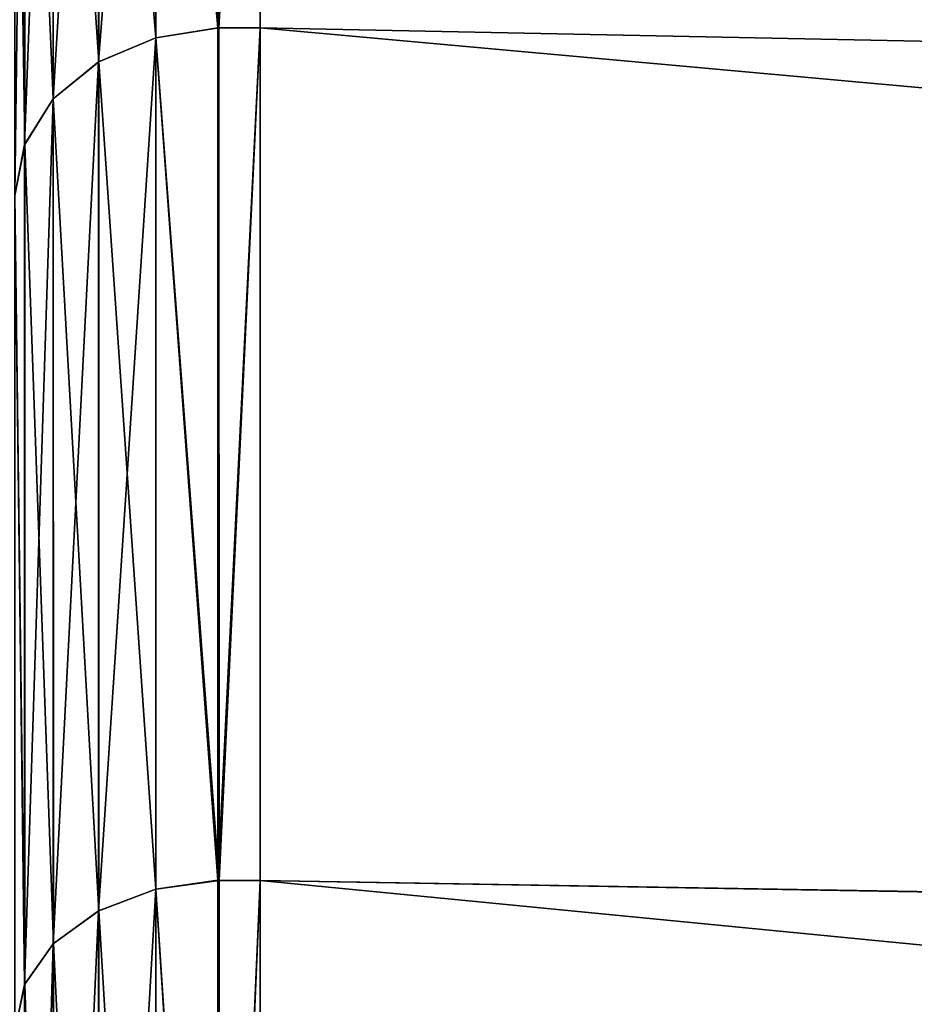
# Model space of a CAD drawing. Header units: metres. Extents: x 59 to 125, y -85 to 130.
# Tile 85 of 125: x 73.01 to 74.28, y -28.32 to -26.91. Entities that reach past the tile are written whole.
import ezdxf

# ---------------------------------------------------------------- set-up
doc = ezdxf.new("R2010")
doc.units = ezdxf.units.M
doc.layers.add('solid_20664500_510', color=7, linetype='CONTINUOUS')

msp = doc.modelspace()

# ---------------------------------------------------------------- linework, layer by layer
at = {"layer": 'solid_20664500_510'}
for points in [[(73.201103, -25.916338, 7.014264), (73.291069, -26.926235, 8.548591), (73.290825, -25.901068, 7.022989)], [(73.201225, -25.9163, -7.014037), (73.289528, -25.900898, -7.022567), (73.289528, -26.926041, -8.548209)], [(73.289528, -25.900898, -7.022567), (73.349998, -25.90114, -7.022952), (73.289528, -26.926041, -8.548209)], [(73.289528, -26.926041, -8.548209), (73.349998, -25.90114, -7.022952), (73.349998, -26.926315, -8.548543)], [(73.291069, -26.926235, 8.548591), (73.349998, -25.9011, 7.022996), (73.290825, -25.901068, 7.022989)], [(73.291069, -26.926235, 8.548591), (73.349998, -26.926271, 8.5486), (73.349998, -25.9011, 7.022996)], [(73.349998, -25.9011, 7.022996), (89.895073, -27.255362, 8.244742), (89.895073, -26.271128, 6.77175)], [(73.349998, -25.9011, 7.022996), (73.349998, -26.926271, 8.5486), (89.895073, -27.255362, 8.244742)], [(73.349998, -25.90114, -7.022952), (89.895042, -26.271076, -6.771663), (89.895035, -27.255301, -8.244666)], [(73.349998, -26.926315, -8.548543), (73.349998, -25.90114, -7.022952), (89.895035, -27.255301, -8.244666)], [(73.119514, -26.974689, 8.511334), (73.201088, -26.940226, 8.537942), (73.201103, -25.916338, 7.014264)], [(73.119514, -26.974689, 8.511334), (73.201103, -25.916338, 7.014264), (73.119522, -25.953991, 6.992404)], [(73.119652, -25.953955, -6.992182), (73.201225, -25.9163, -7.014037), (73.201241, -26.940178, -8.537722)], [(73.201103, -25.916338, 7.014264), (73.201088, -26.940226, 8.537942), (73.291069, -26.926235, 8.548591)], [(73.201241, -26.940178, -8.537722), (73.201225, -25.9163, -7.014037), (73.289528, -26.926041, -8.548209)], [(73.119522, -25.953991, 6.992404), (73.054764, -26.01174, 6.958881), (73.054749, -27.027544, 8.470531)], [(73.119514, -26.974689, 8.511334), (73.119522, -25.953991, 6.992404), (73.054749, -27.027544, 8.470531)], [(73.119652, -25.953955, -6.992182), (73.119659, -26.974644, -8.511119), (73.054886, -26.011703, -6.958662)], [(73.119652, -25.953955, -6.992182), (73.201241, -26.940178, -8.537722), (73.119659, -26.974644, -8.511119)], [(73.054764, -26.01174, 6.958881), (73.013901, -26.082952, 6.917548), (73.013885, -27.092724, 8.420218)], [(73.054749, -27.027544, 8.470531), (73.054764, -26.01174, 6.958881), (73.013885, -27.092724, 8.420218)], [(73.054886, -26.011703, -6.958662), (73.054893, -27.0275, -8.470316), (73.014023, -26.082909, -6.917328)], [(73.119659, -26.974644, -8.511119), (73.054893, -27.0275, -8.470316), (73.054886, -26.011703, -6.958662)], [(73.014023, -26.082909, -6.917328), (73.014038, -27.09267, -8.420005), (73, -26.160933, -6.871331)], [(73.013901, -26.082952, 6.917548), (73, -26.160864, 6.871291), (73, -27.165081, 8.365707)], [(73.013885, -27.092724, 8.420218), (73.013901, -26.082952, 6.917548), (73, -27.165081, 8.365707)], [(73.054893, -27.0275, -8.470316), (73.014038, -27.09267, -8.420005), (73.014023, -26.082909, -6.917328)], [(73.014038, -27.09267, -8.420005), (73, -27.165154, -8.365724), (73, -26.160933, -6.871331)], [(73.201088, -26.940226, 8.537942), (73.29129, -28.142567, 9.92662), (73.291069, -26.926235, 8.548591)], [(73.201241, -26.940178, -8.537722), (73.289528, -26.926041, -8.548209), (73.289528, -28.142355, -9.926281)], [(73.289528, -26.926041, -8.548209), (73.349998, -26.926315, -8.548543), (73.289528, -28.142355, -9.926281)], [(73.289528, -28.142355, -9.926281), (73.349998, -26.926315, -8.548543), (73.349998, -28.142653, -9.926561)], [(73.29129, -28.142567, 9.92662), (73.349998, -26.926271, 8.5486), (73.291069, -26.926235, 8.548591)], [(73.29129, -28.142567, 9.92662), (73.349998, -28.142609, 9.926631), (73.349998, -26.926271, 8.5486)], [(73.349998, -26.926271, 8.5486), (89.895065, -28.423437, 9.576663), (89.895073, -27.255362, 8.244742)], [(73.349998, -26.926271, 8.5486), (73.349998, -28.142609, 9.926631), (89.895065, -28.423437, 9.576663)], [(73.349998, -26.926315, -8.548543), (89.895035, -27.255301, -8.244666), (89.895027, -28.423372, -9.576601)], [(73.349998, -28.142653, -9.926561), (73.349998, -26.926315, -8.548543), (89.895027, -28.423372, -9.576601)], [(73.119499, -28.185715, 9.883337), (73.201073, -28.155037, 9.914233), (73.201088, -26.940226, 8.537942)], [(73.119499, -28.185715, 9.883337), (73.201088, -26.940226, 8.537942), (73.119514, -26.974689, 8.511334)], [(73.119659, -26.974644, -8.511119), (73.201241, -26.940178, -8.537722), (73.201248, -28.154982, -9.91402)], [(73.201088, -26.940226, 8.537942), (73.201073, -28.155037, 9.914233), (73.29129, -28.142567, 9.92662)], [(73.201248, -28.154982, -9.91402), (73.201241, -26.940178, -8.537722), (73.289528, -28.142355, -9.926281)], [(73.119514, -26.974689, 8.511334), (73.054749, -27.027544, 8.470531), (73.054733, -28.232763, 9.835956)], [(73.119499, -28.185715, 9.883337), (73.119514, -26.974689, 8.511334), (73.054733, -28.232763, 9.835956)], [(73.119659, -26.974644, -8.511119), (73.119675, -28.185661, -9.883127), (73.054893, -27.0275, -8.470316)], [(73.119659, -26.974644, -8.511119), (73.201248, -28.154982, -9.91402), (73.119675, -28.185661, -9.883127)], [(73.054749, -27.027544, 8.470531), (73.013885, -27.092724, 8.420218), (73.01387, -28.290785, 9.777532)], [(73.054733, -28.232763, 9.835956), (73.054749, -27.027544, 8.470531), (73.01387, -28.290785, 9.777532)], [(73.054893, -27.0275, -8.470316), (73.054909, -28.232714, -9.835748), (73.014038, -27.09267, -8.420005)], [(73.119675, -28.185661, -9.883127), (73.054909, -28.232714, -9.835748), (73.054893, -27.0275, -8.470316)], [(73.014038, -27.09267, -8.420005), (73.014046, -28.290724, -9.777327), (73, -27.165154, -8.365724)], [(73.01387, -28.290785, 9.777532), (73.013885, -27.092724, 8.420218), (73, -27.165081, 8.365707)], [(73.054909, -28.232714, -9.835748), (73.014046, -28.290724, -9.777327), (73.014038, -27.09267, -8.420005)], [(73.01387, -28.290785, 9.777532), (73, -27.165081, 8.365707), (73, -28.357355, 9.715944)], [(73.014046, -28.290724, -9.777327), (73, -28.357424, -9.715935), (73, -27.165154, -8.365724)], [(73.201073, -28.155037, 9.914233), (73.291489, -29.529064, 11.133288), (73.29129, -28.142567, 9.92662)], [(73.201248, -28.154982, -9.91402), (73.289528, -28.142355, -9.926281), (73.289536, -29.528843, -11.132992)], [(73.289528, -28.142355, -9.926281), (73.349998, -28.142653, -9.926561), (73.289536, -29.528843, -11.132992)], [(73.289536, -29.528843, -11.132992), (73.349998, -28.142653, -9.926561), (73.349998, -29.529154, -11.133219)], [(73.291489, -29.529064, 11.133288), (73.349998, -28.142609, 9.926631), (73.29129, -28.142567, 9.92662)], [(73.291489, -29.529064, 11.133288), (73.349998, -29.529114, 11.133301), (73.349998, -28.142609, 9.926631)], [(73.349998, -28.142609, 9.926631), (89.895058, -29.755367, 10.744723), (89.895065, -28.423437, 9.576663)], [(73.349998, -28.142609, 9.926631), (73.349998, -29.529114, 11.133301), (89.895058, -29.755367, 10.744723)], [(73.349998, -28.142653, -9.926561), (89.895027, -28.423372, -9.576601), (89.89502, -29.755302, -10.744676)], [(73.349998, -29.529154, -11.133219), (73.349998, -28.142653, -9.926561), (89.89502, -29.755302, -10.744676)], [(73.119484, -29.566162, 11.084726), (73.201057, -29.539801, 11.119378), (73.201073, -28.155037, 9.914233)], [(73.119484, -29.566162, 11.084726), (73.201073, -28.155037, 9.914233), (73.119499, -28.185715, 9.883337)], [(73.119675, -28.185661, -9.883127), (73.201248, -28.154982, -9.91402), (73.201256, -29.53974, -11.119172)], [(73.201073, -28.155037, 9.914233), (73.201057, -29.539801, 11.119378), (73.291489, -29.529064, 11.133288)], [(73.201256, -29.53974, -11.119172), (73.201248, -28.154982, -9.91402), (73.289536, -29.528843, -11.132992)], [(73.119499, -28.185715, 9.883337), (73.054733, -28.232763, 9.835956), (73.054718, -29.606594, 11.031587)], [(73.119484, -29.566162, 11.084726), (73.119499, -28.185715, 9.883337), (73.054718, -29.606594, 11.031587)], [(73.119675, -28.185661, -9.883127), (73.119682, -29.566103, -11.084525), (73.054909, -28.232714, -9.835748)], [(73.119675, -28.185661, -9.883127), (73.201256, -29.53974, -11.119172), (73.119682, -29.566103, -11.084525)], [(73.054733, -28.232763, 9.835956), (73.01387, -28.290785, 9.777532), (73.013855, -29.656454, 10.966059)], [(73.054718, -29.606594, 11.031587), (73.054733, -28.232763, 9.835956), (73.013855, -29.656454, 10.966059)], [(73.054909, -28.232714, -9.835748), (73.054916, -29.606537, -11.031384), (73.014046, -28.290724, -9.777327)], [(73.119682, -29.566103, -11.084525), (73.054916, -29.606537, -11.031384), (73.054909, -28.232714, -9.835748)], [(73.014046, -28.290724, -9.777327), (73.014053, -29.656387, -10.965864), (73, -28.357424, -9.715935)], [(73.013855, -29.656454, 10.966059), (73.01387, -28.290785, 9.777532), (73, -28.357355, 9.715944)], [(73.054916, -29.606537, -11.031384), (73.014053, -29.656387, -10.965864), (73.014046, -28.290724, -9.777327)]]:
    msp.add_3dface(points, dxfattribs=at)

doc.saveas('drawing.dxf')
